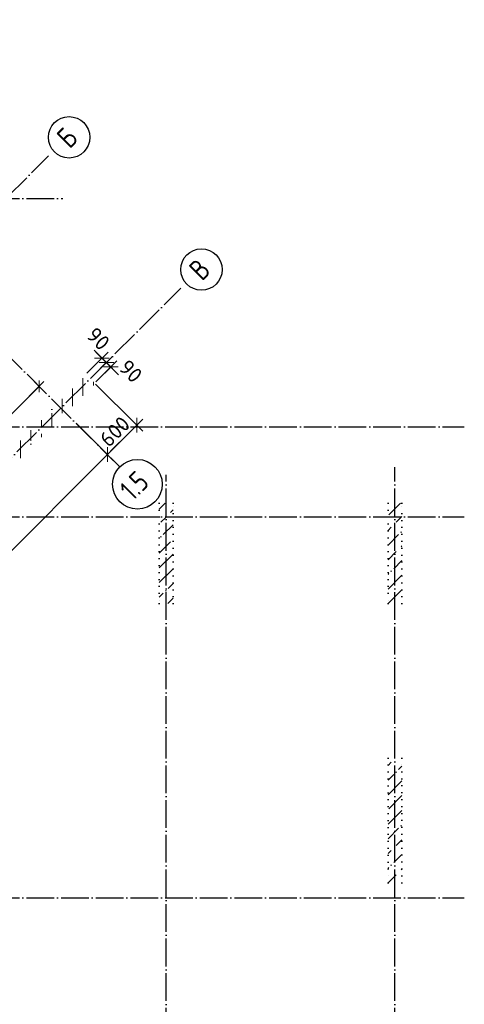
# Model space of a CAD drawing. Header units: millimetres. Extents: x -3495 to 109513, y -3287 to 62337.
# Tile 11 of 41: x 19638 to 26050, y 6864 to 21080. Entities that reach past the tile are written whole.
import ezdxf

# ---------------------------------------------------------------- set-up
doc = ezdxf.new("R2010")
doc.units = ezdxf.units.MM
doc.header["$PDMODE"] = 65
for name, pattern in [('______11', [500, 400, -50, 0, -50]), ('______5', [1100, 800, -100, 100, -100]), ('______9', [100, 0, -100])]:
    doc.linetypes.add(name, pattern=pattern)
for name, color, linetype, lineweight in [('Колонна (1)', 7, 'Continuous', 35), ('Колонна (2)', 7, 'Continuous', 35), ('Размерная линия_ общее', 7, 'Continuous', 13), ('Размерная линия_ общее_1', 7, 'Continuous', 13), ('Стена_ общее', 7, 'Continuous', 35)]:
    doc.layers.add(name, color=color, linetype=linetype, lineweight=lineweight)
doc.layers.add('Осевая линия_ общее', color=7, linetype='______5', lineweight=13, true_color=0xa0a0a0)
doc.styles.add('ISOCPEUR', font='ISOCPEUR')
doc.dimstyles.new('DIMSTYLE_11', dxfattribs={"dimtxt": 220, "dimasz": 250, "dimexe": 0, "dimexo": 0, "dimgap": 110, "dimtad": 2, "dimdec": 0, "dimrnd": 5, "dimzin": 12, "dimdsep": 46, "dimtxsty": 'ISOCPEUR', "dimblk1": 'ALL_ML_STRICH', "dimblk2": 'ALL_ML_STRICH', "dimsah": 1, "dimcen": 0, "dimclrd": 7, "dimclre": 256, "dimclrt": 7, "dimadec": 0, "dimazin": 0, "dimtfac": 1, "dimtdec": 0, "dimtix": 1, "dimtmove": 2, "dimatfit": 3, "dimfxl": 0, "dimtvp": 1.2, "dimtzin": 0, "dimlwd": 0, "dimlwe": -3, "dimarcsym": 0})
doc.dimstyles.new('DIMSTYLE_3', dxfattribs={"dimtxt": 220, "dimasz": 250, "dimexe": 0, "dimexo": 0, "dimgap": 110, "dimtad": 2, "dimdec": 0, "dimrnd": 5, "dimzin": 12, "dimdsep": 46, "dimtxsty": 'ISOCPEUR', "dimblk1": 'ALL_ML_STRICH', "dimblk2": 'ALL_ML_STRICH', "dimsah": 1, "dimcen": 0, "dimclrd": 7, "dimclre": 256, "dimclrt": 7, "dimadec": 0, "dimazin": 0, "dimtfac": 1, "dimtdec": 0, "dimtix": 1, "dimtmove": 2, "dimatfit": 3, "dimfxl": 0, "dimtzin": 0, "dimlwd": 0, "dimlwe": -3, "dimarcsym": 0})
doc.dimstyles.new('DIMSTYLE_5', dxfattribs={"dimtxt": 200, "dimasz": 200, "dimexe": 0, "dimexo": 0, "dimgap": 100, "dimtad": 2, "dimdec": 0, "dimrnd": 5, "dimzin": 12, "dimdsep": 46, "dimtxsty": 'ISOCPEUR', "dimblk1": 'ALL_ML_STRICH', "dimblk2": 'ALL_ML_STRICH', "dimsah": 1, "dimcen": 0, "dimclrd": 7, "dimclre": 256, "dimclrt": 7, "dimadec": 0, "dimazin": 0, "dimtfac": 1, "dimtdec": 0, "dimtix": 1, "dimtmove": 2, "dimatfit": 3, "dimfxl": 0, "dimtzin": 0, "dimlwd": 0, "dimlwe": -3, "dimarcsym": 0})
pattern_1 = [(45, (0, 0), (-212.132, 212.132), [400, -50, 0, -50]), (45, (-106.07, 106.07), (-212.132, 212.132), [800, -100, 100, -100])]

# ---------------------------------------------------------------- blocks, each defined once
blk = doc.blocks.new('ALL_ML_STRICH')
at = {"color": 0, "linetype": 'ByBlock', "lineweight": -2}
for p, q in [((-1, 0), (0.5, 0)), ((-0.3, -0.3), (0.3, 0.3)), ((0, -0.5), (0, 0.5))]:
    blk.add_line(p, q, dxfattribs=at)
blk = doc.blocks.new('*D144')
at = {"layer": 'DEFPOINTS', "color": 7, "linetype": 'Continuous', "lineweight": 13, "transparency": 33554687}
for p in [(20439, 15264), (14595, 9710), (15203, 9102)]:
    blk.add_point(p, dxfattribs=at)
at = {"layer": 'Размерная линия_ общее', "color": 253, "linetype": 'Continuous', "lineweight": -2, "true_color": 0xa0a0a0, "transparency": 33554687}
for p, q in [((20453, 15250), (20902, 14801)), ((14609, 9695), (15203, 9102))]:
    blk.add_line(p, q, dxfattribs=at)
at = {"layer": 'Размерная линия_ общее', "color": 7, "linetype": 'Continuous', "lineweight": -2, "transparency": 33554687}
blk.add_line((15203, 9102), (20902, 14801), dxfattribs=at)
at = {"layer": 'Размерная линия_ общее', "color": 7, "linetype": 'Continuous', "lineweight": 13, "transparency": 33554687, "xscale": 250, "yscale": 250, "zscale": 250}
for p, rotation in [((20902, 14801), 44.99999999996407), ((15203, 9102), 224.9999999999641)]:
    blk.add_blockref('ALL_ML_STRICH', p, dxfattribs=dict(at, rotation=rotation))
at = {"layer": 'Размерная линия_ общее', "color": 7, "linetype": 'Continuous', "lineweight": 13, "transparency": 33554687, "insert": (17947, 12072), "char_height": 220, "width": 880, "attachment_point": 5, "rotation": 45, "style": 'ISOCPEUR'}
blk.add_mtext('\\A1;{8060}', dxfattribs=at)
blk = doc.blocks.new('*D145')
at = {"layer": 'DEFPOINTS', "color": 7, "linetype": 'Continuous', "lineweight": 13, "transparency": 33554687}
for p in [(20719, 15833), (20439, 15264), (20902, 14801)]:
    blk.add_point(p, dxfattribs=at)
at = {"layer": 'Размерная линия_ общее', "color": 253, "linetype": 'Continuous', "lineweight": -2, "true_color": 0xa0a0a0, "transparency": 33554687}
for p, q in [((20733, 15819), (21327, 15225)), ((20453, 15250), (20902, 14801))]:
    blk.add_line(p, q, dxfattribs=at)
at = {"layer": 'Размерная линия_ общее', "color": 7, "linetype": 'Continuous', "lineweight": -2, "transparency": 33554687}
blk.add_line((20902, 14801), (21327, 15225), dxfattribs=at)
at = {"layer": 'Размерная линия_ общее', "color": 7, "linetype": 'Continuous', "lineweight": 13, "transparency": 33554687, "xscale": 250, "yscale": 250, "zscale": 250}
for p, rotation in [((21327, 15225), 44.99999999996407), ((20902, 14801), 224.9999999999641)]:
    blk.add_blockref('ALL_ML_STRICH', p, dxfattribs=dict(at, rotation=rotation))
at = {"layer": 'Размерная линия_ общее', "color": 7, "linetype": 'Continuous', "lineweight": 13, "transparency": 33554687, "insert": (21009, 15134), "char_height": 220, "width": 660, "attachment_point": 5, "rotation": 45, "style": 'ISOCPEUR'}
blk.add_mtext('\\A1;{600}', dxfattribs=at)
blk = doc.blocks.new('*D146')
at = {"layer": 'DEFPOINTS', "color": 7, "linetype": 'Continuous', "lineweight": 13, "transparency": 33554687}
for p in [(20952, 16066), (20657, 15898), (20720, 15835)]:
    blk.add_point(p, dxfattribs=at)
at = {"layer": 'Размерная линия_ общее', "color": 253, "linetype": 'Continuous', "lineweight": -2, "true_color": 0xa0a0a0, "transparency": 33554687}
for p, q in [((20671, 15912), (20888, 16130)), ((20735, 15849), (20952, 16066))]:
    blk.add_line(p, q, dxfattribs=at)
at = {"layer": 'Размерная линия_ общее', "color": 7, "linetype": 'Continuous', "lineweight": -2, "transparency": 33554687}
blk.add_line((20952, 16066), (20888, 16130), dxfattribs=at)
at = {"layer": 'Размерная линия_ общее', "color": 7, "linetype": 'Continuous', "lineweight": 13, "transparency": 33554687, "xscale": 250, "yscale": 250, "zscale": 250}
for p, rotation in [((20952, 16066), 314.9999999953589), ((20888, 16130), 134.9999999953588)]:
    blk.add_blockref('ALL_ML_STRICH', p, dxfattribs=dict(at, rotation=rotation))
at = {"layer": 'Размерная линия_ общее', "color": 7, "linetype": 'Continuous', "lineweight": 13, "transparency": 33554687, "insert": (21239, 16005), "char_height": 220, "width": 440, "attachment_point": 5, "rotation": 315, "style": 'ISOCPEUR'}
blk.add_mtext('\\A1;{90}', dxfattribs=at)
blk = doc.blocks.new('*D147')
at = {"layer": 'DEFPOINTS', "color": 7, "linetype": 'Continuous', "lineweight": 13, "transparency": 33554687}
for p in [(20888, 16130), (20593, 15962), (20657, 15898)]:
    blk.add_point(p, dxfattribs=at)
at = {"layer": 'Размерная линия_ общее', "color": 253, "linetype": 'Continuous', "lineweight": -2, "true_color": 0xa0a0a0, "transparency": 33554687}
for p, q in [((20607, 15976), (20824, 16193)), ((20671, 15912), (20888, 16130))]:
    blk.add_line(p, q, dxfattribs=at)
at = {"layer": 'Размерная линия_ общее', "color": 7, "linetype": 'Continuous', "lineweight": -2, "transparency": 33554687}
blk.add_line((20888, 16130), (20824, 16193), dxfattribs=at)
at = {"layer": 'Размерная линия_ общее', "color": 7, "linetype": 'Continuous', "lineweight": 13, "transparency": 33554687, "xscale": 250, "yscale": 250, "zscale": 250}
for p, rotation in [((20888, 16130), 314.9999999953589), ((20824, 16193), 134.9999999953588)]:
    blk.add_blockref('ALL_ML_STRICH', p, dxfattribs=dict(at, rotation=rotation))
at = {"layer": 'Размерная линия_ общее', "color": 7, "linetype": 'Continuous', "lineweight": 13, "transparency": 33554687, "insert": (20770, 16473), "char_height": 220, "width": 440, "attachment_point": 5, "rotation": 315, "style": 'ISOCPEUR'}
blk.add_mtext('\\A1;{90}', dxfattribs=at)
blk = doc.blocks.new('*D364')
at = {"layer": 'DEFPOINTS', "color": 7, "linetype": 'Continuous', "lineweight": 13, "transparency": 33554687}
for p in [(19920, 15783), (18542, 14411), (18799, 14154)]:
    blk.add_point(p, dxfattribs=at)
at = {"layer": 'Размерная линия_ общее_1', "color": 7, "linetype": 'Continuous', "lineweight": -2, "transparency": 33554687}
blk.add_line((18542, 14411), (19917, 15786), dxfattribs=at)
at = {"layer": 'Размерная линия_ общее_1', "color": 253, "linetype": 'Continuous', "lineweight": -2, "true_color": 0xa0a0a0, "transparency": 33554687}
for p, q in [((19917, 15786), (19917, 15786)), ((18778, 14175), (18542, 14411))]:
    blk.add_line(p, q, dxfattribs=at)
at = {"layer": 'Размерная линия_ общее_1', "color": 7, "linetype": 'Continuous', "lineweight": 13, "transparency": 33554687, "xscale": 200, "yscale": 200, "zscale": 200}
for p, rotation in [((19917, 15786), 45.00000000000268), ((18542, 14411), 225.0000000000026)]:
    blk.add_blockref('ALL_ML_STRICH', p, dxfattribs=dict(at, rotation=rotation))
at = {"layer": 'Размерная линия_ общее_1', "color": 7, "linetype": 'Continuous', "lineweight": 13, "transparency": 33554687, "insert": (19138, 15219), "char_height": 200, "width": 800, "attachment_point": 5, "rotation": 45, "style": 'ISOCPEUR'}
blk.add_mtext('\\A1;{1945}', dxfattribs=at)
blk = doc.blocks.new('СЛОЖНЫЙ_ОБЪЕКТ_9')
at = {"layer": 'Осевая линия_ общее', "color": 253, "linetype": '______11', "lineweight": -3, "true_color": 0xa0a0a0, "transparency": 33554687}
for p, q in [((21087, 14617), (14624, 21080)), ((3543, 2603), (20054, 19114)), ((-2770, 18500), (20260, 18500)), ((5452, 694), (21963, 17205)), ((-2770, 15200), (26050, 15200)), ((21750, -2590), (21750, 14510)), ((25050, -2590), (25050, 14620)), ((-2770, 13900), (26050, 13900)), ((-2770, 8400), (26050, 8400))]:
    blk.add_line(p, q, dxfattribs=at)
at = {"layer": 'Осевая линия_ общее', "color": 7, "linetype": 'Continuous', "lineweight": 25, "transparency": 33554687}
for centre, radius in [((20350, 19382), 299), ((22259, 17473), 299), ((21335, 14372), 359)]:
    blk.add_circle(centre, radius, dxfattribs=at)
at = {"layer": 'Осевая линия_ общее', "color": 7, "linetype": 'Continuous', "lineweight": 25, "transparency": 33554687, "char_height": 300, "attachment_point": 7, "rotation": 45, "style": 'ISOCPEUR'}
for s, insert, width in [('\\W0.80;Б', (20357, 19205), 359.83), ('\\W0.80;В', (22267, 17296), 359.83), ('\\W0.79;1.5', (21268, 14120), 568.07)]:
    blk.add_mtext(s, dxfattribs=dict(at, insert=insert, width=width))

msp = doc.modelspace()

# ---------------------------------------------------------------- hatches: boundary and pattern name
at = {"layer": 'Колонна (1)', "lineweight": 18, "transparency": 33554687}
h = msp.add_hatch(dxfattribs=at)
h.set_pattern_fill('__________539', color=256, scale=100, style=0, pattern_type=2)
h.set_pattern_definition(pattern_1)
h.paths.add_polyline_path([(24950, 10420), (24950, 8620), (25150, 8620), (25150, 10420)], flags=0)
at = {"layer": 'Колонна (2)', "lineweight": 18, "transparency": 33554687}
h = msp.add_hatch(dxfattribs=at)
h.set_pattern_fill('__________539', color=256, scale=100, style=0, pattern_type=2)
h.set_pattern_definition(pattern_1)
h.paths.add_polyline_path([(21650, 14100), (21650, 12650), (21850, 12650), (21850, 14100)], flags=0)
h = msp.add_hatch(dxfattribs=at)
h.set_pattern_fill('__________539', color=256, scale=100, style=0, pattern_type=2)
h.set_pattern_definition(pattern_1)
h.paths.add_polyline_path([(24950, 14100), (24950, 12650), (25150, 12650), (25150, 14100)], flags=0)
at = {"layer": 'Стена_ общее', "linetype": 'Continuous', "lineweight": 18, "transparency": 33554687}
h = msp.add_hatch(dxfattribs=at)
h.set_pattern_fill('__________541', scale=100, style=0, pattern_type=2)
h.set_pattern_definition([(90, (0, 0), (-300, 2e-14), [400, -50, 0, -50]), (90, (-150, 2e-14), (-300, 2e-14), [800, -100, 100, -100])])
h.paths.add_polyline_path([(20598.7, 15953.4), (18799.1, 14153.8), (18926.4, 14026.5), (20725.9, 15826.1)], flags=0)

# ---------------------------------------------------------------- linework, layer by layer
at = {"layer": 'Колонна (1)', "color": 7, "linetype": '______9', "lineweight": -3, "transparency": 33554687}
for p, q in [((24950, 10420), (24950, 8620)), ((25150, 10420), (24950, 10420)), ((25150, 8620), (25150, 10420)), ((24950, 8620), (25150, 8620))]:
    msp.add_line(p, q, dxfattribs=at)
at = {"layer": 'Колонна (2)', "color": 7, "linetype": '______9', "lineweight": -3, "transparency": 33554687}
for p, q in [((21650, 14100), (21650, 12650)), ((21850, 14100), (21650, 14100)), ((21850, 12650), (21850, 14100)), ((24950, 14100), (24950, 12650)), ((25150, 14100), (24950, 14100)), ((25150, 12650), (25150, 14100)), ((21650, 12650), (21850, 12650)), ((24950, 12650), (25150, 12650))]:
    msp.add_line(p, q, dxfattribs=at)

# ---------------------------------------------------------------- block references
at = {"layer": 'Осевая линия_ общее', "color": 253, "linetype": '______11', "lineweight": -3, "true_color": 0xa0a0a0, "transparency": 33554687}
msp.add_blockref('СЛОЖНЫЙ_ОБЪЕКТ_9', (0, 0), dxfattribs=at)

# ---------------------------------------------------------------- dimensions: what is measured, and where the dimension line sits
at = {"layer": 'Размерная линия_ общее', "color": 7, "linetype": 'Continuous', "lineweight": 13, "transparency": 33554687}
for base, p1, p2, angle, dimstyle, picture, middle in [((20824.3, 16193.2), (20670.9, 15912.5), (20607.2, 15976.1), 135, 'DIMSTYLE_11', '*D147', (20769.7, 16473.1)), ((20887.9, 16129.5), (20734.5, 15848.8), (20670.9, 15912.5), 135, 'DIMSTYLE_11', '*D146', (21238.6, 16004.6)), ((21326.6, 15225.5), (20453.3, 15250.2), (20733, 15819), 45, 'DIMSTYLE_11', '*D145', (21009.1, 15134.3)), ((20902.3, 14801.2), (14609.5, 9695.5), (20453.3, 15250.2), 45, 'DIMSTYLE_3', '*D144', (17947.3, 12072.5))]:
    dim = msp.add_linear_dim(base=base, p1=p1, p2=p2, angle=angle, dimstyle=dimstyle, override={"dimpost": '<>', "dimclrd": 7, "dimclre": 253, "dimclrt": 7, "dimlwd": 0, "dimlwe": 65533}, dxfattribs=at)
    dim.commit()
    dim.dimension.update_dxf_attribs({"geometry": picture, "text_midpoint": middle, "dimtype": 160})
at = {"layer": 'Размерная линия_ общее_1', "color": 7, "linetype": 'Continuous', "lineweight": 13, "transparency": 33554687}
dim = msp.add_linear_dim(base=(19917.4, 15786.1), p1=(18777.9, 14175), p2=(19917.4, 15786.1), angle=45, dimstyle='DIMSTYLE_5', override={"dimpost": '<>', "dimclrd": 7, "dimclre": 253, "dimclrt": 7, "dimlwd": 0, "dimlwe": 65533}, dxfattribs=at)
dim.commit()
dim.dimension.update_dxf_attribs({"geometry": '*D364', "text_midpoint": (19137.8, 15218.7), "dimtype": 160})

doc.saveas('drawing.dxf')
